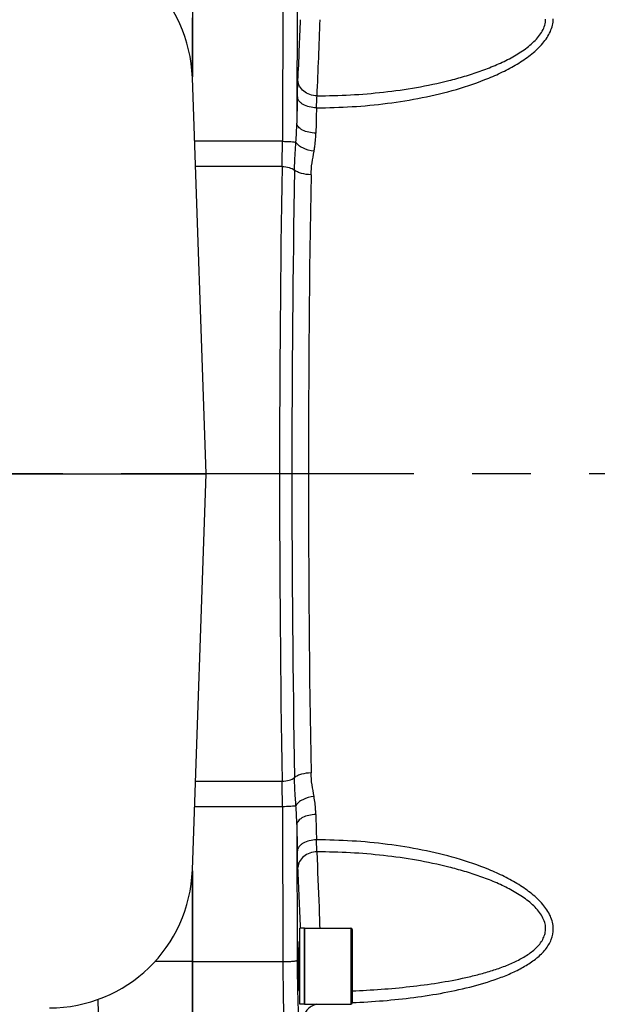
# Model space of a CAD drawing. Header units: millimetres. Extents: x 0 to 1189, y 0 to 841.
# Tile 51 of 68: x 575 to 623, y 676 to 759. Entities that reach past the tile are written whole.
import ezdxf

# ---------------------------------------------------------------- set-up
doc = ezdxf.new("R2010")
doc.units = ezdxf.units.MM
doc.header["$LTSCALE"] = 65.395
doc.linetypes.add('CENTER', pattern=[0.6, 0.375, -0.075, 0.075, -0.075])
doc.layers.get('0').update_dxf_attribs({"linetype": 'CONTINUOUS'})
doc.layers.add('3_ALL_AXES', color=7, linetype='CONTINUOUS')

msp = doc.modelspace()

# ---------------------------------------------------------------- linework, layer by layer
at = {"color": 9, "linetype": 'Continuous'}
for p, q in [((597.064, 761.348), (597.024, 748.323)), ((598.263, 761.243), (598.228, 749.855)), ((597.024, 748.323), (589.664, 748.323)), ((596.997, 746.206), (589.738, 746.206)), ((589.738, 694.659), (596.997, 694.659)), ((589.664, 692.542), (597.024, 692.542)), ((597.024, 692.542), (597.064, 679.517)), ((598.228, 691.01), (598.263, 679.622)), ((602.754, 682.338), (602.754, 675.938)), ((589.494, 679.517), (597.064, 679.517)), ((581.656, 673.154), (581.576, 676.354))]:
    msp.add_line(p, q, dxfattribs=at)
at = {"color": 7, "linetype": 'Continuous'}
for p, q in [((589.474, 753.728), (589.474, 758.691)), ((590.638, 720.433), (589.478, 753.651)), ((458.274, 720.433), (590.638, 720.433)), ((589.478, 687.214), (590.638, 720.433)), ((589.474, 682.174), (589.474, 687.137)), ((598.874, 682.338), (602.754, 682.338)), ((598.874, 682.338), (598.874, 675.938)), ((602.874, 682.217), (602.874, 676.058)), ((589.494, 682.174), (589.474, 682.174)), ((589.494, 672.922), (589.494, 682.174)), ((598.474, 681.138), (598.409, 681.138)), ((589.494, 677.138), (589.474, 677.138)), ((598.474, 677.138), (598.409, 677.138)), ((598.874, 675.938), (602.754, 675.938))]:
    msp.add_line(p, q, dxfattribs=at)
for centre, radius, start, end in [((577.485, 753.233), 12, 2, 90), ((577.485, 687.633), 12, 270, 358), ((602.754, 682.218), 0.12, 0, 90), ((587.735, 677.187), 1.853, 18.37416, 20.24475), ((587.847, 677.391), 1.739, 339.29797, 341.24999), ((602.754, 676.058), 0.12, 270, 360)]:
    msp.add_arc(centre, radius, start, end, dxfattribs=at)
at = {"color": 9, "linetype": 'Continuous'}
for centre, radius, start, end in [((269.393, 769.726), 329.336, 357.16776, 358.05074), ((235.201, 769.758), 365.151, 357.23475, 358.23708), ((1535.323, 729.455), 937.317, 178.618759, 178.752873), ((1483.156, 729.209), 883.55, 178.577759, 178.715942), ((572.075, 750.154), 26.155, 355.82392, 359.34596), ((478.454, 748.741), 118.57, 358.77512, 359.79829), ((2125.376, 720.433), 1528.595, 179.033889, 180.966111), ((2092.65, 720.433), 1494.831, 179.023338, 180.976662), ((2049.687, 720.433), 1450.482, 179.008925, 180.991075), ((485.225, 692.209), 111.799, 0.17072, 1.25587), ((572.075, 690.712), 26.155, 0.65401, 4.17611), ((1472.074, 711.393), 872.466, 181.283082, 181.423021), ((1520.942, 711.081), 922.932, 181.246082, 181.382286), ((233.701, 669.649), 365.058, 1.99265, 2.78903)]:
    msp.add_arc(centre, radius, start, end, dxfattribs=at)
for points, knots in [([(599.877, 751.139), (600.872, 751.139), (602.86, 751.2), (605.824, 751.477), (608.749, 751.949), (611.604, 752.636), (613.897, 753.415), (615.631, 754.196), (616.843, 754.864), (617.94, 755.626), (618.865, 756.495), (619.536, 757.478), (619.725, 758.232), (619.729, 758.592)], [0, 0, 0, 0, 0.133003, 0.265745, 0.397897, 0.528947, 0.657952, 0.721175, 0.783001, 0.842758, 0.89944, 0.951879, 1, 1, 1, 1]), ([(599.927, 752.142), (600.859, 752.143), (602.724, 752.194), (605.508, 752.423), (608.264, 752.812), (610.526, 753.284), (612.297, 753.767), (613.593, 754.186), (614.849, 754.671), (616.047, 755.231), (617.154, 755.879), (617.974, 756.518), (618.51, 757.1), (618.824, 757.56), (619.033, 758.049), (619.086, 758.392), (619.088, 758.559)], [0, 0, 0, 0, 0.131735, 0.263283, 0.394413, 0.524753, 0.589448, 0.653641, 0.717112, 0.779497, 0.84018, 0.898081, 0.925529, 0.95166, 0.976394, 1, 1, 1, 1]), ([(598.278, 752.049), (598.282, 752.181), (598.294, 752.649), (598.31, 753.117), (598.327, 753.453)], [0, 0, 0, 0, 0.282154, 1, 1, 1, 1]), ([(599.927, 752.142), (599.722, 752.145), (599.319, 752.215), (598.796, 752.498), (598.429, 752.926), (598.331, 753.282), (598.327, 753.453)], [0, 0, 0, 0, 0.271323, 0.53155, 0.773481, 1, 1, 1, 1]), ([(599.877, 751.139), (599.675, 751.142), (599.289, 751.189), (598.846, 751.351), (598.565, 751.54), (598.37, 751.735), (598.285, 751.926), (598.278, 752.049)], [0, 0, 0, 0, 0.30589, 0.583553, 0.705422, 0.814472, 1, 1, 1, 1]), ([(599.877, 751.139), (599.881, 751.233), (599.893, 751.568), (599.91, 751.902), (599.927, 752.142)], [0, 0, 0, 0, 0.282098, 1, 1, 1, 1]), ([(599.827, 749.008), (599.625, 749.012), (599.241, 749.055), (598.798, 749.205), (598.517, 749.381), (598.323, 749.56), (598.235, 749.74), (598.228, 749.855)], [0, 0, 0, 0, 0.311824, 0.592749, 0.714469, 0.821903, 1, 1, 1, 1]), ([(597.024, 748.323), (597.257, 748.323), (597.579, 748.315), (597.958, 748.283), (598.104, 748.264), (598.16, 748.249)], [0, 0, 0, 0, 0.613471, 0.84668, 1, 1, 1, 1]), ([(599.676, 747.488), (599.698, 747.614), (599.776, 748.118), (599.819, 748.627), (599.827, 749.008)], [0, 0, 0, 0, 0.252314, 1, 1, 1, 1]), ([(598.037, 745.912), (598.04, 746.101), (598.063, 746.88), (598.121, 747.659), (598.16, 748.249)], [0, 0, 0, 0, 0.241511, 1, 1, 1, 1]), ([(599.676, 747.488), (599.35, 747.529), (598.888, 747.655), (598.391, 747.961), (598.215, 748.15), (598.16, 748.249)], [0, 0, 0, 0, 0.565125, 0.805449, 1, 1, 1, 1]), ([(599.422, 745.521), (599.428, 745.853), (599.494, 746.514), (599.619, 747.163), (599.676, 747.488)], [0, 0, 0, 0, 0.502118, 1, 1, 1, 1]), ([(596.997, 746.206), (597.199, 746.203), (597.562, 746.157), (597.911, 746.015), (598.037, 745.912)], [0, 0, 0, 0, 0.554271, 1, 1, 1, 1]), ([(599.422, 745.521), (599.153, 745.525), (598.763, 745.573), (598.303, 745.737), (598.114, 745.849), (598.037, 745.912)], [0, 0, 0, 0, 0.55312, 0.795142, 1, 1, 1, 1]), ([(596.997, 694.659), (597.199, 694.662), (597.562, 694.708), (597.911, 694.85), (598.037, 694.953)], [0, 0, 0, 0, 0.554271, 1, 1, 1, 1]), ([(599.422, 695.344), (599.153, 695.34), (598.763, 695.292), (598.303, 695.128), (598.114, 695.016), (598.037, 694.953)], [0, 0, 0, 0, 0.55312, 0.795142, 1, 1, 1, 1]), ([(598.16, 692.616), (598.147, 692.816), (598.092, 693.594), (598.047, 694.374), (598.037, 694.953)], [0, 0, 0, 0, 0.257317, 1, 1, 1, 1]), ([(599.676, 693.378), (599.619, 693.702), (599.494, 694.351), (599.428, 695.012), (599.422, 695.344)], [0, 0, 0, 0, 0.497859, 1, 1, 1, 1]), ([(599.676, 693.378), (599.35, 693.336), (598.888, 693.21), (598.391, 692.905), (598.215, 692.715), (598.16, 692.616)], [0, 0, 0, 0, 0.565125, 0.805449, 1, 1, 1, 1]), ([(599.827, 691.857), (599.824, 691.983), (599.803, 692.492), (599.741, 693), (599.676, 693.378)], [0, 0, 0, 0, 0.247912, 1, 1, 1, 1]), ([(597.024, 692.542), (597.257, 692.542), (597.579, 692.55), (597.958, 692.582), (598.104, 692.601), (598.16, 692.616)], [0, 0, 0, 0, 0.613471, 0.84668, 1, 1, 1, 1]), ([(599.827, 691.857), (599.625, 691.854), (599.241, 691.81), (598.798, 691.66), (598.517, 691.484), (598.323, 691.305), (598.235, 691.125), (598.228, 691.01)], [0, 0, 0, 0, 0.311824, 0.592749, 0.714469, 0.821903, 1, 1, 1, 1]), ([(599.877, 689.726), (599.675, 689.723), (599.289, 689.676), (598.846, 689.514), (598.565, 689.325), (598.37, 689.131), (598.285, 688.939), (598.278, 688.817)], [0, 0, 0, 0, 0.30589, 0.583553, 0.705422, 0.814472, 1, 1, 1, 1]), ([(619.729, 682.281), (619.724, 682.641), (619.532, 683.394), (618.86, 684.376), (617.934, 685.244), (616.837, 686.006), (615.624, 686.672), (613.891, 687.452), (611.598, 688.231), (608.745, 688.916), (605.821, 689.389), (602.858, 689.665), (600.871, 689.726), (599.877, 689.726)], [0, 0, 0, 0, 0.048139, 0.100605, 0.157306, 0.217073, 0.278904, 0.342125, 0.471117, 0.602151, 0.734289, 0.867015, 1, 1, 1, 1]), ([(599.927, 688.723), (599.922, 688.796), (599.9, 689.13), (599.886, 689.464), (599.877, 689.726)], [0, 0, 0, 0, 0.215955, 1, 1, 1, 1]), ([(598.327, 687.413), (598.322, 687.513), (598.301, 687.981), (598.287, 688.45), (598.278, 688.817)], [0, 0, 0, 0, 0.215878, 1, 1, 1, 1]), ([(599.927, 688.723), (599.722, 688.72), (599.319, 688.65), (598.796, 688.367), (598.429, 687.939), (598.331, 687.583), (598.327, 687.413)], [0, 0, 0, 0, 0.271323, 0.53155, 0.773481, 1, 1, 1, 1]), ([(600.179, 682.339), (600.161, 682.918), (600.089, 685.047), (600.003, 687.175), (599.927, 688.723)], [0, 0, 0, 0, 0.271892, 1, 1, 1, 1]), ([(619.088, 682.313), (619.086, 682.48), (619.031, 682.823), (618.82, 683.311), (618.506, 683.771), (617.969, 684.352), (617.148, 684.99), (616.041, 685.637), (614.844, 686.197), (613.588, 686.681), (612.292, 687.099), (610.522, 687.582), (608.26, 688.054), (605.505, 688.442), (602.722, 688.671), (600.859, 688.723), (599.927, 688.723)], [0, 0, 0, 0, 0.023614, 0.048363, 0.07451, 0.10197, 0.159889, 0.22058, 0.282967, 0.346435, 0.410622, 0.475309, 0.605634, 0.736749, 0.868282, 1, 1, 1, 1]), ([(602.873, 676.077), (603.742, 676.115), (605.472, 676.223), (608.046, 676.493), (610.572, 676.886), (613.021, 677.423), (614.979, 678.027), (616.444, 678.641), (617.452, 679.17), (618.352, 679.785), (619.095, 680.502), (619.612, 681.34), (619.733, 681.974), (619.729, 682.281)], [0, 0, 0, 0, 0.137062, 0.27317, 0.40771, 0.539801, 0.668016, 0.729983, 0.789913, 0.847188, 0.901148, 0.951604, 1, 1, 1, 1]), ([(602.874, 677.068), (603.683, 677.099), (605.296, 677.188), (607.701, 677.406), (610.072, 677.72), (612.013, 678.081), (613.526, 678.446), (614.625, 678.764), (615.683, 679.134), (616.682, 679.567), (617.593, 680.08), (618.371, 680.688), (618.857, 681.318), (619.06, 681.88), (619.091, 682.17), (619.088, 682.313)], [0, 0, 0, 0, 0.13545, 0.270165, 0.403678, 0.535307, 0.6001, 0.663937, 0.726507, 0.787357, 0.845807, 0.900917, 0.951845, 0.97607, 1, 1, 1, 1]), ([(597.064, 679.517), (597.213, 679.518), (597.432, 679.522), (597.709, 679.535), (597.888, 679.548), (598.034, 679.563), (598.149, 679.579), (598.218, 679.596), (598.258, 679.611), (598.263, 679.622)], [0, 0, 0, 0, 0.371361, 0.540085, 0.689158, 0.813219, 0.90791, 0.970236, 1, 1, 1, 1]), ([(597.064, 679.517), (597.066, 678.734), (597.074, 677.599), (597.097, 676.153), (597.119, 675.227), (597.145, 674.451), (597.171, 673.908), (597.194, 673.566), (597.21, 673.383), (597.227, 673.251), (597.239, 673.18), (597.248, 673.154)], [0, 0, 0, 0, 0.368751, 0.534689, 0.681478, 0.804673, 0.900557, 0.937326, 0.966269, 0.98719, 1, 1, 1, 1]), ([(598.263, 679.622), (598.265, 678.973), (598.273, 678.033), (598.297, 676.834), (598.319, 676.067), (598.345, 675.424), (598.37, 674.974), (598.393, 674.691), (598.409, 674.539), (598.426, 674.43), (598.439, 674.371), (598.447, 674.35)], [0, 0, 0, 0, 0.368624, 0.534506, 0.681249, 0.804417, 0.900303, 0.937093, 0.966074, 0.987064, 1, 1, 1, 1]), ([(599.863, 675.938), (599.569, 675.852), (599.154, 675.611), (598.835, 675.112), (598.775, 674.834), (598.771, 674.698)], [0, 0, 0, 0, 0.524375, 0.767594, 1, 1, 1, 1])]:
    msp.add_open_spline(points, degree=3, knots=knots, dxfattribs=at)
at = {"layer": '3_ALL_AXES', "color": 7, "linetype": 'Continuous'}
for p, q in [((589.474, 775.807), (589.474, 753.728)), ((589.474, 687.137), (589.474, 665.058)), ((598.874, 682.338), (598.474, 682.338)), ((598.474, 675.938), (598.474, 682.338)), ((598.874, 675.938), (598.874, 682.338)), ((598.874, 675.938), (598.474, 675.938))]:
    msp.add_line(p, q, dxfattribs=at)
at = {"layer": '3_ALL_AXES', "color": 2, "linetype": 'CENTER'}
msp.add_line((764.978, 720.433), (448.094, 720.433), dxfattribs=at)
at = {"layer": '3_ALL_AXES', "color": 9, "linetype": 'Continuous'}
msp.add_line((589.474, 679.517), (586.322, 679.517), dxfattribs=at)
at = {"layer": '3_ALL_AXES', "color": 7, "linetype": 'Continuous'}
msp.add_ellipse((598.432, 679.138), major_axis=(0, 2.1), ratio=0.034921, start_param=5.975181, end_param=9.732782, dxfattribs=at)

doc.saveas('drawing.dxf')
